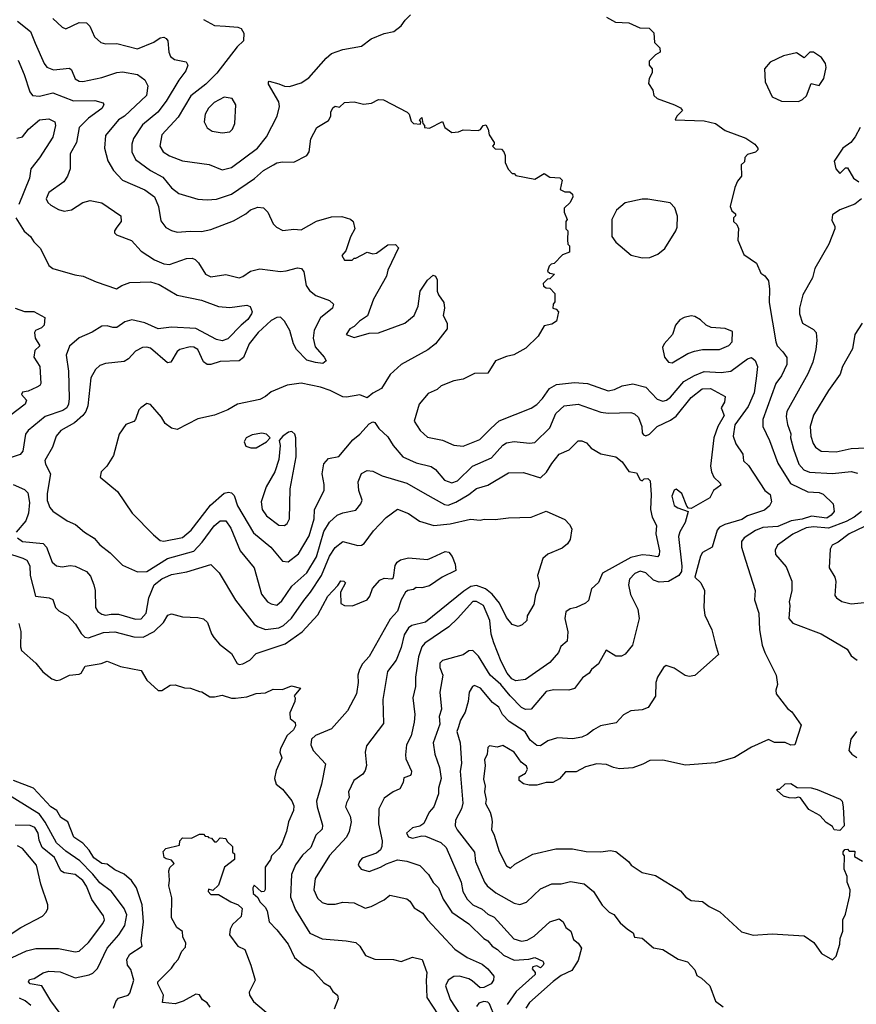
# Model space of a CAD drawing. Extents: x 1793424 to 1900092, y 321114 to 470632.
# Tile 76 of 256: x 1827070 to 1831512, y 403736 to 408967. Entities that reach past the tile are written whole.
import ezdxf

# ---------------------------------------------------------------- set-up
doc = ezdxf.new("R2010")
doc.units = 0

msp = doc.modelspace()

# ---------------------------------------------------------------- linework, layer by layer
at = {"layer": '0CON05XD'}
for points in [[(1828045, 408967.5), (1828105, 408936.2), (1828162.5, 408932.5), (1828227.3, 408927.3), (1828245, 408920), (1828260, 408895), (1828257.5, 408855), (1828225, 408823.3), (1828116.6, 408683.4), (1828058.6, 408625), (1827977.9, 408562.1), (1827910.5, 408449.5), (1827823.8, 408355), (1827813.8, 408295), (1827831.2, 408265), (1827865, 408244.2), (1827935, 408218), (1828075, 408198), (1828145, 408168.8), (1828195, 408181.4), (1828332, 408285), (1828380, 408345), (1828436.7, 408455), (1828450, 408505), (1828445, 408530), (1828390, 408625), (1828390, 408635), (1828395, 408640), (1828445, 408626.2), (1828475, 408613.8), (1828502.3, 408612.3), (1828565, 408630.8), (1828605, 408657.5), (1828696.8, 408763.2), (1828725, 408788), (1828785, 408809.2), (1828885, 408825.8), (1828936.7, 408865), (1829005, 408894.3), (1829055.5, 408904.5), (1829095, 408934), (1829116, 408965), (1829145, 408992)], [(1827058.8, 408958.8), (1827127.1, 408905), (1827152.7, 408842.7), (1827198.9, 408735), (1827214.2, 408715), (1827248.7, 408701.3), (1827335, 408710), (1827345, 408700), (1827365, 408653.3), (1827385, 408640), (1827405, 408639.2), (1827505, 408660), (1827585, 408685.6), (1827615, 408689.4), (1827695, 408676), (1827735, 408646.7), (1827750, 408615), (1827743.8, 408565), (1827627.1, 408455), (1827594.4, 408435), (1827525, 408352.5), (1827519.2, 408285), (1827537.3, 408217.3), (1827568, 408165), (1827615, 408114), (1827735, 408062.5), (1827785.5, 408025.5), (1827807.1, 407975), (1827819.1, 407899.1), (1827845, 407863.8), (1827875, 407846.2), (1827905, 407838.8), (1827975, 407842.9), (1828035, 407841.4), (1828085, 407852), (1828205, 407899.2), (1828270, 407935), (1828295, 407956), (1828335, 407971.2), (1828365, 407967.5), (1828386.7, 407945), (1828415, 407882.5), (1828432.5, 407865), (1828466.4, 407846.4), (1828525, 407853.3), (1828565, 407850), (1828645, 407896), (1828725, 407918.8), (1828780.7, 407920.7), (1828827, 407907), (1828840, 407895), (1828848.8, 407855), (1828826.1, 407813.9), (1828801.7, 407738.3), (1828780, 407715), (1828795, 407690), (1828835, 407690), (1828845, 407700), (1828855, 407700), (1828915, 407731.2), (1828945, 407722.9), (1828965, 407725.8), (1829025, 407770), (1829065, 407773.3), (1829081.2, 407755), (1829024.4, 407635.6), (1829018, 407605), (1828948.3, 407481.7), (1828915.9, 407394.1), (1828874.2, 407365.8), (1828845, 407336.7), (1828822.5, 407325), (1828802.5, 407295), (1828845, 407278.8), (1828925, 407302), (1828975, 407302.9), (1829115, 407354.3), (1829165, 407396.2), (1829186, 407445), (1829196.1, 407523.9), (1829235, 407582.5), (1829265, 407610), (1829277.5, 407605), (1829286.7, 407585), (1829286.7, 407525), (1829293.8, 407505), (1829322, 407465), (1829326, 407435), (1829318.8, 407395), (1829338.8, 407355), (1829340, 407325), (1829277.5, 407245), (1829236.2, 407213.8), (1829095, 407136), (1829037.7, 407082.3), (1828991.7, 407008.3), (1828945, 406982.5), (1828915, 406957.5), (1828875, 406974), (1828805, 406961.2), (1828785, 406963.8), (1828717.9, 406997.9), (1828667.5, 407015), (1828565, 407036), (1828490, 407025), (1828405, 406990), (1828375.5, 406964.5), (1828345, 406948.6), (1828225.9, 406924.1), (1828175, 406894), (1828105, 406866.2), (1828015, 406846.7), (1827905, 406790), (1827876.4, 406796.4), (1827842.3, 406822.3), (1827823.3, 406855), (1827765, 406922.5), (1827745, 406927.5), (1827712.5, 406905), (1827702.5, 406895), (1827685, 406842.5), (1827675, 406832.5), (1827633.6, 406816.4), (1827597.5, 406765), (1827567.7, 406652.3), (1827532.5, 406595), (1827502.5, 406565), (1827497, 406537), (1827589.7, 406459.7), (1827666.2, 406345), (1827780.8, 406230.8), (1827815, 406200), (1827835.9, 406195.9), (1827935, 406216.7), (1827980.6, 406255), (1828082.1, 406387.9), (1828155, 406451.2), (1828177.7, 406457.7), (1828195, 406453.8), (1828208.9, 406438.9), (1828226.7, 406385), (1828311.2, 406241.2), (1828402.5, 406165), (1828465, 406091.2), (1828495, 406086), (1828550.2, 406129.8), (1828607.5, 406225), (1828632.9, 406315), (1828635.9, 406364.1), (1828686, 406465), (1828687.3, 406497.3), (1828676, 406555), (1828685, 406607.5), (1828710, 406635), (1828765, 406646.7), (1828838.8, 406735), (1828876.2, 406765), (1828925, 406820), (1828945, 406830), (1828955, 406827.5), (1828976.7, 406795), (1829025, 406751.2), (1829052.5, 406705), (1829104, 406645), (1829175, 406611.9), (1829255, 406592.9), (1829277.2, 406577.2), (1829325, 406520), (1829365, 406505.8), (1829395, 406517.5), (1829474, 406595), (1829575, 406638.9), (1829635, 406707.5), (1829655, 406719.2), (1829695, 406726), (1829777.3, 406717.3), (1829805, 406720.8), (1829885, 406798), (1829917.1, 406875), (1829960, 406915), (1830035, 406924.2), (1830155, 406881.4), (1830195, 406876.9), (1830315, 406880), (1830335, 406873.8), (1830355, 406853.3), (1830374, 406805), (1830375, 406772.5), (1830381.4, 406761.4), (1830395, 406756.2), (1830413.3, 406765), (1830454.6, 406805.4), (1830525, 406839.6), (1830555, 406861.5), (1830635, 406960), (1830693.6, 407006.4), (1830738, 407008), (1830816, 406965), (1830813.1, 406935), (1830794.4, 406905), (1830810, 406865), (1830776.9, 406805), (1830755.7, 406745), (1830738.6, 406595), (1830742.5, 406565), (1830755.8, 406535.8), (1830790, 406505), (1830792.5, 406495), (1830753.5, 406466.5), (1830735, 406427.5), (1830635, 406370), (1830621.7, 406371.7), (1830613, 406383), (1830585, 406450), (1830555, 406472.5), (1830545, 406467.5), (1830532.5, 406435), (1830545, 406386.7), (1830565, 406373.8), (1830620, 406355), (1830603.8, 406295), (1830574.6, 406245.4), (1830568.3, 406221.7), (1830586.2, 406063.8), (1830583.3, 406035), (1830570, 406015), (1830515, 405981.6), (1830465, 405979.6), (1830435, 405988.8), (1830395, 406027.8), (1830365, 406036.4), (1830335.4, 406024.6), (1830308.6, 405995), (1830302.2, 405965), (1830313.2, 405913.2), (1830352.9, 405835), (1830359.2, 405785), (1830323.8, 405645), (1830285, 405596.7), (1830265, 405586.2), (1830235, 405586.2), (1830183, 405617), (1830143.3, 405545), (1830106.7, 405515), (1830093.3, 405495), (1830058.8, 405471.2), (1830015, 405414), (1829985, 405405.8), (1829903.6, 405406.4), (1829865, 405397.5), (1829785, 405303.6), (1829755, 405302.2), (1829735, 405312.5), (1829674.8, 405374.8)], [(1827245, 408973.3), (1827295, 408927.5), (1827315, 408917.5), (1827385, 408951.2), (1827425, 408950), (1827442.7, 408932.7), (1827466.2, 408876.2), (1827500, 408845), (1827525, 408838.8), (1827585, 408840), (1827695, 408812.5), (1827782.4, 408847.6), (1827815, 408870), (1827835, 408873.8), (1827847.3, 408867.3), (1827855.8, 408855), (1827862, 408795), (1827871.2, 408771.2), (1827892.5, 408755), (1827953.6, 408743.6), (1827963.3, 408725), (1827952, 408695), (1827914.3, 408645), (1827846.6, 408533.4), (1827802.9, 408475), (1827721.8, 408408.2), (1827674.3, 408335), (1827664.4, 408305), (1827664.4, 408265), (1827684.6, 408224.6), (1827765, 408165.6), (1827830.4, 408130.4), (1827875, 408074.2), (1827915, 408044.2), (1828015, 408013.8), (1828065, 408010), (1828115, 408013.1), (1828195, 408040.6), (1828317.2, 408122.8), (1828364, 408165), (1828416.7, 408195), (1828435, 408206), (1828465, 408211.2), (1828525, 408210), (1828593.9, 408246.1), (1828606.7, 408265), (1828616.1, 408333.9), (1828647.5, 408395), (1828709.3, 408430.7), (1828722.5, 408455), (1828722.5, 408475), (1828731.7, 408498.3), (1828745, 408507.5), (1828767, 408503), (1828795, 408526.7), (1828845, 408530), (1828895, 408517.5), (1828937, 408523), (1828975, 408542.5), (1829001.7, 408541.7), (1829126.4, 408476.4), (1829137.5, 408465), (1829148.3, 408428.3), (1829160, 408415), (1829198.3, 408411.7), (1829200, 408425), (1829192.5, 408435), (1829205, 408447.5), (1829210, 408415), (1829220, 408405), (1829220, 408395), (1829245, 408390), (1829315, 408426.7), (1829327.5, 408395), (1829365, 408367.5), (1829399.3, 408370.7), (1829425, 408382.5), (1829505, 408377.5), (1829516.4, 408383.6), (1829530, 408405), (1829545, 408407.5), (1829557.5, 408385), (1829562.5, 408355), (1829590, 408315), (1829590, 408305), (1829580, 408295), (1829595, 408280), (1829628.3, 408278.3), (1829640, 408265), (1829647.5, 408245), (1829648.3, 408208.3), (1829663, 408173), (1829685, 408150), (1829695, 408150), (1829705, 408140), (1829805, 408120), (1829855, 408150), (1829885, 408130), (1829937, 408127), (1829950, 408115), (1829940, 408065), (1829965, 408052.5), (1829991.7, 408051.7), (1830005, 408040), (1830007.5, 408025), (1829992.5, 407995), (1829960, 407965), (1829960, 407945), (1829977.5, 407905), (1829970, 407895), (1829970, 407855), (1829980, 407845), (1829978.3, 407798.3)], [(1830185, 408980), (1830233, 408953), (1830305, 408950), (1830363, 408923), (1830411.7, 408921.7), (1830437, 408897), (1830440, 408845), (1830468.3, 408818.3), (1830470, 408795), (1830445, 408780), (1830413, 408747), (1830412.5, 408725), (1830427.5, 408705), (1830427.5, 408685), (1830412.5, 408655), (1830408.3, 408628.3), (1830431.7, 408591.7), (1830437.5, 408565), (1830455, 408547.5), (1830547.5, 408515), (1830578.3, 408498.3), (1830590, 408485), (1830558.8, 408455), (1830550, 408435), (1830705, 408429.4), (1830765, 408416.2), (1830815, 408378), (1830925, 408336.7), (1830972.5, 408305), (1830990, 408285), (1830990, 408275), (1830977, 408263), (1830935, 408250), (1830920, 408235), (1830918.3, 408211.7), (1830900, 408195), (1830902.5, 408135), (1830881.7, 408108.3), (1830866.7, 408075), (1830842.5, 407975), (1830851.7, 407951.7), (1830870, 407935), (1830870, 407925), (1830860, 407915), (1830860, 407895), (1830878.3, 407878.3), (1830887, 407857), (1830882.5, 407795), (1830915, 407720), (1830983, 407673), (1831005, 407620), (1831026.4, 407606.4), (1831045, 407580), (1831051.2, 407535), (1831050, 407465), (1831084.3, 407255), (1831092.5, 407235), (1831122.1, 407202.1)], [(1831205, 408531.9), (1831227.2, 408542.8), (1831247.4, 408562.6), (1831271.9, 408628.1), (1831315, 408617.5), (1831340, 408655), (1831352.3, 408712.3), (1831349.2, 408735), (1831326.9, 408766.9), (1831285, 408794), (1831265, 408793.8), (1831235, 408764), (1831195, 408790.8), (1831125, 408774.3), (1831055, 408741.2), (1831024, 408705), (1831027.3, 408637.3), (1831065, 408556.7), (1831115, 408534), (1831205, 408531.9)], [(1827061.3, 408751.3), (1827094.2, 408675), (1827123.1, 408583.1), (1827137.5, 408565), (1827175, 408560), (1827245, 408577.8), (1827355, 408535.5), (1827467.9, 408537.9), (1827513.3, 408525), (1827516.7, 408515), (1827505.5, 408494.5), (1827435.4, 408444.6), (1827385.8, 408395), (1827371.9, 408315), (1827338.1, 408255), (1827338, 408175), (1827324.2, 408135.8), (1827303.3, 408105), (1827225, 408048.8), (1827210, 408015), (1827220, 407995), (1827235, 407982), (1827275, 407958), (1827305, 407950), (1827345, 407956.2), (1827404.1, 407995.9), (1827443.9, 408006.1), (1827505, 407993.8), (1827606.7, 407925), (1827608.8, 407895), (1827585.9, 407864.1), (1827573.3, 407845), (1827573.8, 407833.8), (1827583.6, 407823.6), (1827663.6, 407793.6), (1827715, 407736.7), (1827785, 407690.6), (1827835, 407669.4), (1827865, 407667.1), (1827955, 407698), (1827985, 407700), (1828002.3, 407692.3), (1828018.8, 407675), (1828056.7, 407615), (1828085, 407601.2), (1828165, 407613.3), (1828235, 407596.2), (1828255, 407602.5), (1828295, 407630.8), (1828345, 407644.2), (1828455, 407629.4), (1828485, 407631.9), (1828545, 407649.2), (1828565.8, 407645.8), (1828578.3, 407628.3), (1828591.1, 407555), (1828608, 407528), (1828641.7, 407501.7), (1828714.3, 407474.3), (1828736.7, 407455), (1828730, 407435), (1828667, 407383), (1828633, 407317), (1828627.8, 407275), (1828639.1, 407229.1), (1828686.7, 407175), (1828696.7, 407155), (1828679.3, 407140.7), (1828640, 407145), (1828595, 407158.8), (1828540, 407215), (1828523.1, 407245), (1828504.4, 407315), (1828475, 407366.2), (1828455, 407386), (1828435, 407384.3), (1828405, 407369.4), (1828335.8, 407305), (1828287.5, 407245), (1828257.8, 407172.2), (1828235, 407154.2), (1828135, 407151.4), (1828085, 407135.8), (1828065, 407136), (1828045, 407150), (1828016, 407215), (1827995, 407227.1), (1827975, 407228.6), (1827920, 407215), (1827905.9, 407204.1), (1827873, 407147), (1827855, 407143.8), (1827765, 407221.1), (1827745, 407227.5), (1827722.5, 407225), (1827685, 407205.8), (1827648, 407165), (1827625, 407150.8), (1827525, 407140), (1827495, 407130), (1827471.4, 407108.6), (1827448.1, 407065), (1827430.9, 406915), (1827421.5, 406885), (1827405.6, 406865), (1827361.4, 406825), (1827287.5, 406785), (1827262.5, 406755), (1827244.3, 406695.7), (1827203.8, 406625), (1827206.7, 406605), (1827233.9, 406553.9), (1827215, 406450), (1827215, 406412.5), (1827230, 406375), (1827245, 406356.7), (1827322.5, 406305), (1827365.8, 406285.8), (1827414.2, 406244.2), (1827465, 406213.3), (1827495, 406176.7), (1827550, 406135), (1827615, 406070), (1827694.4, 406034.4), (1827745, 406035.6), (1827855, 406103.8), (1827995, 406144.4), (1828039.4, 406190.6), (1828102.2, 406277.8), (1828135, 406304.3), (1828165, 406304), (1828190, 406265), (1828240, 406145), (1828314.3, 406054.3), (1828353.1, 405915), (1828385, 405874.3), (1828405, 405863.1), (1828435, 405857.5), (1828461.2, 405878.8), (1828515, 405957.8), (1828595, 406028.6), (1828646.2, 406113.8), (1828685, 406248), (1828715, 406297.1), (1828755, 406334.4), (1828785, 406347.5), (1828855, 406362), (1828881.2, 406395), (1828888, 406415), (1828870.8, 406465), (1828867.3, 406512.7), (1828885, 406556.7), (1828915, 406571.2), (1828945, 406568.8), (1828994.3, 406544.3), (1829125, 406504.3), (1829220.3, 406450.3), (1829325, 406391.4), (1829345, 406388.5), (1829385, 406403.6), (1829455.4, 406444.6), (1829495, 406475.6), (1829555, 406493.8), (1829665, 406560), (1829745, 406560.8), (1829835, 406533.8), (1829866.8, 406563.2), (1829895, 406610), (1829935, 406658.8), (1829987.9, 406682.1), (1830035, 406730), (1830055, 406730), (1830078.8, 406718.8), (1830105, 406690), (1830155, 406660), (1830235, 406643.8), (1830268.3, 406618.3), (1830305, 406566.7), (1830345, 406560), (1830365, 406522.5), (1830375, 406517.5), (1830385, 406527.5), (1830405, 406530), (1830418, 406518), (1830423.1, 406445), (1830419.4, 406365), (1830427.8, 406325), (1830450.3, 406280.3), (1830448, 406235), (1830467.5, 406145), (1830465.8, 406124.2), (1830456, 406114), (1830415, 406120.6), (1830375, 406123.6), (1830315, 406110), (1830165, 406026.2), (1830143, 405977), (1830106.4, 405943.6), (1830089.3, 405880.7), (1830073.3, 405866.7), (1830025, 405843.8), (1829992.3, 405837.7), (1829969.3, 405820.7), (1829964, 405785), (1829980, 405715), (1829976.2, 405665), (1829943.8, 405636.2), (1829930, 405605), (1829885, 405551.2), (1829755, 405461.4), (1829705, 405454.3), (1829683.1, 405465), (1829658.8, 405495), (1829626.9, 405556.9), (1829586.9, 405656.9), (1829572.8, 405702.8), (1829565.5, 405775), (1829532.9, 405855), (1829495, 405876.7), (1829475, 405875.7), (1829394.7, 405785.3), (1829349.2, 405740.8), (1829220.8, 405655), (1829205.7, 405635), (1829187.7, 405582.3), (1829170.8, 405475), (1829171.4, 405425), (1829157.5, 405365), (1829168.1, 405275), (1829164.3, 405235), (1829148.3, 405161.7), (1829124.3, 405115), (1829118.3, 405061.7), (1829120.3, 405040.3), (1829150, 404975), (1829149.3, 404960.7), (1829145, 404952.5), (1829110, 404940), (1829106.2, 404915), (1829088.3, 404881.7), (1829052.5, 404865), (1829005, 404831.2), (1828977.5, 404775), (1828974.4, 404695), (1828994.3, 404604.3), (1828992.9, 404575), (1828985, 404556.2), (1828965, 404538.6), (1828887.7, 404512.3), (1828873.3, 404495), (1828867.5, 404475), (1828882.5, 404455), (1828925, 404442), (1828985, 404464), (1829017, 404483), (1829075, 404504.3), (1829125, 404495.8), (1829195, 404473.3), (1829240, 404425), (1829265, 404383.3), (1829294, 404355), (1829318.6, 404295), (1829365, 404226.2), (1829455, 404164.2), (1829535, 404086), (1829555, 404074), (1829578, 404045), (1829607.6, 404027.6), (1829638, 403998), (1829695, 403970), (1829773.4, 403976.6), (1829805, 403985.7), (1829846.7, 403965), (1829852.5, 403955), (1829850, 403945), (1829835, 403930), (1829815, 403940.8), (1829793.8, 403936.2), (1829791.1, 403925), (1829807.5, 403905), (1829807.5, 403895), (1829705.2, 403804.8), (1829658.1, 403735)], [(1828145, 408366), (1828185, 408372), (1828200, 408385), (1828212.9, 408415), (1828217.1, 408515), (1828198.6, 408548.6), (1828155, 408556), (1828102.8, 408527.2), (1828072.6, 408497.4), (1828054.2, 408465), (1828050, 408425), (1828065, 408393.3), (1828092.5, 408375), (1828145, 408366)], [(1827055, 408336.7), (1827085, 408344), (1827115.8, 408385), (1827175, 408434.4), (1827225, 408440), (1827256.7, 408425), (1827260, 408405), (1827245, 408343.3), (1827175, 408233.8), (1827128.8, 408175), (1827122.5, 408125), (1827066, 407985)], [(1831533.3, 408395), (1831506.1, 408343.9), (1831482.5, 408315), (1831440, 408285), (1831394.3, 408215.7), (1831403.3, 408175), (1831425, 408150), (1831455, 408180), (1831465, 408180), (1831497.5, 408125), (1831526.4, 408106.4)], [(1830375, 407702.2), (1830415, 407703.3), (1830458.7, 407721.3), (1830495, 407751.2), (1830554.3, 407845), (1830561.4, 407865), (1830562.3, 407922.3), (1830547.7, 407967.7), (1830524.1, 407994.1), (1830405, 408014.2), (1830375, 408014), (1830285, 407994), (1830238, 407955), (1830214, 407905), (1830214, 407815), (1830234.6, 407784.6), (1830316.6, 407716.6), (1830375, 407702.2)], [(1831540, 408015), (1831505, 407986.2), (1831425, 407957.5), (1831385, 407930), (1831381.9, 407901.9), (1831398.6, 407868.6), (1831398, 407855), (1831365.8, 407775), (1831291.2, 407645), (1831280, 407595), (1831228.8, 407505), (1831210.8, 407435), (1831211.2, 407405), (1831226.2, 407355), (1831285, 407321.2), (1831298.8, 407305), (1831302, 407262), (1831297.1, 407215), (1831282.1, 407147.9), (1831254.5, 407085.5), (1831143.1, 406885), (1831139.7, 406859.7), (1831146.3, 406816.3), (1831165, 406767.5), (1831162.2, 406745), (1831177.8, 406685), (1831207.8, 406605), (1831234, 406575), (1831263.6, 406563.6), (1831385, 406555.5), (1831485, 406566.7), (1831518.3, 406558.3)], [(1827050, 407915), (1827094.2, 407844.2), (1827127.5, 407815), (1827145, 407787.5), (1827180.7, 407750.7), (1827225, 407661.2), (1827245.9, 407645.9), (1827362.1, 407612.1), (1827407.5, 407605), (1827475, 407574.2), (1827583, 407537), (1827612.5, 407555), (1827655, 407570), (1827765, 407574.2), (1827809.6, 407559.6), (1827905, 407504.2), (1828035, 407477.1), (1828125, 407443.1), (1828185, 407437.5), (1828275, 407451.2), (1828293.3, 407443.3), (1828303.3, 407415), (1828301.2, 407405), (1828280.8, 407375), (1828245.3, 407344.7), (1828175, 407271.4), (1828145, 407261.1), (1828115, 407267.8), (1828005, 407326.9), (1827875, 407333.6), (1827805, 407324.4), (1827735, 407356.5), (1827665, 407373.3), (1827627.6, 407362.4), (1827585, 407332), (1827565, 407331.2), (1827535, 407341.2), (1827505, 407338.8), (1827455, 407306.2), (1827385, 407276.2), (1827335, 407232), (1827316.7, 407185), (1827329.1, 407099.1), (1827333.1, 406955), (1827329.4, 406925), (1827319.4, 406905), (1827299.4, 406890.6), (1827205, 406858.6), (1827114.2, 406785), (1827101.4, 406765), (1827086, 406675), (1827072.3, 406657.7), (1827025, 406641.2)], [(1829978.3, 407798.3), (1829980, 407775), (1829990, 407765), (1829988.3, 407731.7), (1829951.7, 407718.3), (1829908.3, 407671.7), (1829891.7, 407668.3), (1829881.7, 407658.3), (1829871.7, 407631.7), (1829885, 407620), (1829910, 407615), (1829885, 407590), (1829871.7, 407588.3), (1829850, 407565), (1829851.7, 407551.7), (1829865, 407542.5), (1829885, 407540), (1829911.7, 407511.7), (1829911.7, 407468.3), (1829902.5, 407455), (1829900, 407435), (1829918.3, 407428.3), (1829930, 407415), (1829920, 407365), (1829895, 407350), (1829855, 407340), (1829823.3, 407285), (1829757.3, 407222.7), (1829693.9, 407186.1), (1829655, 407178), (1829596.2, 407155), (1829555, 407090), (1829485, 407086.7), (1829425, 407057.5), (1829375, 407048), (1829308.6, 407021.4), (1829287, 407003), (1829238.3, 406981.7), (1829191.2, 406925), (1829164, 406834), (1829196.2, 406785), (1829235, 406750), (1829315, 406734), (1829375.8, 406705.8), (1829425, 406701.4), (1829513.8, 406736.2), (1829572, 406795), (1829615, 406836), (1829785, 406904), (1829815, 406922.5), (1829845, 406953.8), (1829882.4, 407007.6), (1829920.3, 407029.7), (1830015, 407040), (1830085, 407034.5), (1830195, 406994.5), (1830228.3, 407001.7), (1830268.7, 407021.3), (1830325, 407032.5), (1830395, 407014), (1830455, 406950.8), (1830485, 406940.8), (1830505, 406945.8), (1830525, 406961.4), (1830595.7, 407045), (1830652.6, 407077.4), (1830705, 407097.8), (1830795, 407093.5), (1830845, 407100.6), (1830935, 407165.7), (1830955, 407172.5), (1830975, 407156.2), (1830987.8, 407125), (1830979.5, 407060.5), (1830970.3, 406985), (1830937.6, 406912.4), (1830867.8, 406815), (1830857.8, 406755), (1830873, 406713), (1830909.1, 406659.1), (1830913.6, 406623.6), (1830938.9, 406598.9), (1831026.2, 406465), (1831054.1, 406444.1), (1831061.2, 406405), (1831051.4, 406385), (1831025, 406361.3), (1830935, 406332.1), (1830905, 406311.5), (1830814.7, 406285.3), (1830785, 406270.8), (1830772.5, 406255), (1830746.7, 406165), (1830695, 406136), (1830685, 406117.5), (1830654.4, 406005), (1830686.2, 405975), (1830706, 405935), (1830702.9, 405845), (1830707.3, 405802.7), (1830744.3, 405725), (1830765, 405647.5), (1830780, 405595), (1830655, 405482.5), (1830625, 405477.5), (1830603, 405483), (1830545, 405522.5), (1830503, 405537), (1830487.5, 405525), (1830456.4, 405473.6), (1830447.5, 405445), (1830446.4, 405373.6), (1830406.4, 405313.6), (1830375, 405300), (1830314.1, 405295.9), (1830276.1, 405273.9), (1830237.7, 405232.3), (1830154.5, 405215.5), (1830116.7, 405195), (1830085, 405168.8), (1830055, 405156.2), (1830005, 405146.2), (1829925, 405151.4), (1829874.4, 405135.6), (1829835, 405110), (1829815, 405111.2), (1829779.7, 405139.7), (1829754.6, 405184.6), (1829668.6, 405238.6), (1829634.2, 405275), (1829613.9, 405313.9), (1829580.2, 405340.2), (1829516.2, 405415), (1829485, 405430), (1829473.3, 405425), (1829456.7, 405395), (1829450.8, 405345), (1829435, 405287.5), (1829410, 405245), (1829398.6, 405205), (1829391.4, 405185), (1829409.4, 405125), (1829415.6, 405015), (1829407.8, 404975), (1829423.1, 404805), (1829415.6, 404775), (1829384.4, 404715), (1829382.5, 404685), (1829392.8, 404662.8), (1829484.4, 404545), (1829490.6, 404495), (1829538, 404385), (1829552, 404365), (1829597.6, 404327.6), (1829695, 404272.9), (1829725, 404266), (1829760.3, 404279.7), (1829835, 404350), (1829895, 404376.2), (1829945, 404376.7), (1829995, 404388), (1830067, 404377), (1830115.8, 404335.8), (1830162.3, 404262.3), (1830200, 404225), (1830225, 404212.5), (1830258.3, 404168.3), (1830297.5, 404135), (1830326.4, 404116.4), (1830335, 404092.5), (1830375, 404087.5), (1830435, 404036.7), (1830485, 404027.5), (1830566.7, 403976.7), (1830615, 403962.5), (1830655, 403920), (1830665, 403890), (1830690, 403875), (1830733.6, 403833.6), (1830765, 403752.5), (1830805, 403723.3)], [(1827045, 407433.8), (1827095, 407416), (1827145, 407416.2), (1827202.5, 407385), (1827200, 407345), (1827185, 407330), (1827154.2, 407315.8), (1827148, 407305), (1827152.5, 407275), (1827176.7, 407235), (1827150.3, 407209.7), (1827144.2, 407175), (1827177.5, 407125), (1827182.5, 407035), (1827176.4, 407023.6), (1827160, 407015), (1827115, 406993.3), (1827085, 406987.5), (1827080, 406975), (1827105.8, 406945.8), (1827098, 406925), (1826935, 406800.5)], [(1830535, 407143.3), (1830616.9, 407193.1), (1830653.3, 407206.7), (1830695, 407214), (1830785, 407214.2), (1830835, 407236.7), (1830852.5, 407255), (1830855, 407310), (1830815, 407326.2), (1830742.3, 407332.3), (1830714.2, 407344.2), (1830685, 407373.3), (1830655, 407390), (1830635, 407393.8), (1830597.5, 407385), (1830575, 407372.5), (1830552.5, 407345), (1830536.7, 407295), (1830492.5, 407245), (1830482.5, 407225), (1830493.3, 407175), (1830515, 407147.5), (1830535, 407143.3)], [(1831542.5, 407355), (1831504, 407295), (1831491.7, 407218.3), (1831438, 407125), (1831426.8, 407083.2), (1831365, 406996.7), (1831285, 406866.7), (1831266.9, 406805), (1831270.6, 406755), (1831282.9, 406715), (1831295.6, 406695.6), (1831325.6, 406675.6), (1831405, 406671.9), (1831485, 406688.1), (1831563, 406693)], [(1831122.1, 407202.1), (1831142.4, 407172.4), (1831143.1, 407135), (1831114.3, 407075), (1831084.3, 407035), (1831016.4, 406843.6), (1831015.5, 406805.5), (1831051.7, 406731.7), (1831095, 406611.2), (1831163.5, 406503.5), (1831255, 406458.9), (1831315, 406455.6), (1831336.2, 406446.2), (1831390, 406395), (1831394.2, 406355), (1831378.9, 406335), (1831355, 406319.2), (1831275, 406329.7), (1831225, 406313), (1831165.7, 406304.3), (1831095, 406274.6), (1831015, 406270), (1830977, 406253), (1830916, 406215), (1830902.5, 406195), (1830903.1, 406165), (1830924.3, 406095), (1830975.7, 405935), (1830970.8, 405885), (1830994, 405815), (1830998.6, 405725), (1831012.9, 405645), (1831025.8, 405605), (1831086, 405485), (1831093.3, 405435), (1831084.1, 405405.9), (1831085.9, 405385.9), (1831147, 405307), (1831169.3, 405289.3), (1831219.3, 405219.3), (1831186.1, 405113.9), (1831165, 405112.5), (1831135, 405127.5), (1831077, 405127), (1831045, 405143.3), (1830955, 405102.5), (1830865, 405047.5), (1830765, 405018.8), (1830605.9, 405005.9), (1830485, 405032.5), (1830415, 405032), (1830378.5, 405011.5), (1830325, 404993.3), (1830255, 404986.9), (1830223.4, 404993.4), (1830185, 405010), (1830135, 405014.2), (1830075, 404997.5), (1830025, 404971.2), (1829968, 404972), (1829935.9, 404934.1), (1829900, 404915), (1829865, 404913.8), (1829815, 404900), (1829775, 404900), (1829745, 404907.5), (1829722.5, 404925), (1829722.5, 404945), (1829756, 404964), (1829765.9, 404985.9), (1829760.8, 405000.8), (1829732.1, 405022.1), (1829695, 405075.8), (1829635, 405111.2), (1829605, 405102.5), (1829565, 405108.6), (1829555, 405101.2), (1829552.5, 405065), (1829537.5, 405035), (1829540.8, 405005), (1829533, 404933), (1829540.8, 404895), (1829537.1, 404865), (1829545.8, 404825), (1829543.9, 404803.9), (1829567.7, 404757.7), (1829575, 404730), (1829579.2, 404705), (1829574.2, 404664.2), (1829589.4, 404635), (1829615, 404547.5), (1829655, 404472.5), (1829675, 404460), (1829699.3, 404480.7), (1829795, 404534.2), (1829917, 404563), (1830005, 404562.9), (1830077.7, 404547.7), (1830155, 404547.1), (1830205, 404554), (1830235, 404547.5), (1830302.5, 404495), (1830317.5, 404475), (1830375, 404436.7), (1830445, 404420), (1830578.3, 404338.3), (1830607.5, 404305), (1830635, 404287.5), (1830695, 404282.5), (1830730, 404255), (1830788.3, 404228.3), (1830901.7, 404121.7), (1830965, 404103.3), (1831065, 404110), (1831235, 404100), (1831286.7, 404065), (1831327, 404007), (1831385, 403972.5), (1831405, 403992.5), (1831424, 404055), (1831425.6, 404085), (1831441.2, 404125), (1831440, 404185), (1831454.1, 404215.9), (1831478, 404315), (1831478.8, 404345), (1831463.3, 404385), (1831463.3, 404415), (1831447.5, 404455), (1831450, 404525), (1831443, 404533), (1831443, 404547), (1831451.7, 404558.3), (1831465, 404560), (1831475, 404550), (1831505, 404550), (1831501.7, 404521.7), (1831545, 404497.5)], [(1828297, 406693), (1828325, 406693.3), (1828380, 406725), (1828400, 406745), (1828380, 406765), (1828355, 406770), (1828305, 406761.2), (1828272.5, 406745), (1828262.5, 406725), (1828270.7, 406700.7), (1828297, 406693)], [(1828475, 406280), (1828489.1, 406290.9), (1828502.5, 406315), (1828505.7, 406475), (1828537.5, 406645), (1828535.8, 406745.8), (1828531.2, 406765), (1828515, 406778.8), (1828497.5, 406775), (1828467.5, 406755), (1828448.3, 406731.7), (1828452.5, 406705), (1828445, 406630), (1828423.8, 406565), (1828378, 406485), (1828351.4, 406405), (1828357.5, 406365), (1828381.1, 406331.1), (1828445, 406282), (1828475, 406280)], [(1827035, 406496.9), (1827095, 406471.4), (1827113.4, 406453.4), (1827121.7, 406401.7), (1827116.2, 406345), (1827101.5, 406305), (1827051.4, 406245)], [(1827057.5, 406215), (1827085, 406194.4), (1827195, 406184.2), (1827211.4, 406165), (1827241.4, 406085), (1827265, 406065.8), (1827295, 406060.6), (1827337, 406067), (1827365, 406064.4), (1827425, 406035.8), (1827445, 406011.2), (1827463.1, 405965), (1827470, 405935), (1827472, 405845), (1827485, 405823.8), (1827505, 405808), (1827525, 405803.1), (1827555, 405809.5), (1827595, 405808.5), (1827685, 405782.9), (1827715, 405784.4), (1827741.9, 405815), (1827755.4, 405895), (1827784.5, 405965), (1827825, 405996.5), (1827875, 406019.1), (1827956.6, 406033.4), (1828085, 406073.3), (1828129.1, 406029.1), (1828215, 405883.3), (1828315.6, 405755.6), (1828332.5, 405742.5), (1828375, 405726.9), (1828445, 405736.4), (1828471.3, 405748.7), (1828513, 405787), (1828577.8, 405882.2), (1828614.5, 405925), (1828672.1, 406015), (1828715, 406117.5), (1828745, 406162.5), (1828785.9, 406194.1), (1828865, 406174), (1828885, 406176), (1828898, 406185), (1828948.1, 406251.9), (1829015, 406322), (1829075, 406366), (1829135, 406344.2), (1829192.1, 406302.1), (1829269.1, 406279.1), (1829355, 406288.9), (1829464.1, 406314.1), (1829515, 406308), (1829535.9, 406314.1), (1829595, 406311.1), (1829665, 406320.8), (1829785, 406324.2), (1829865, 406356.7), (1829965, 406312.5), (1829990, 406285), (1830001.7, 406261.7), (1829993.3, 406205), (1829977.7, 406182.3), (1829950.5, 406159.5), (1829875, 406127.5), (1829848, 406105), (1829820, 406015), (1829827.8, 405975), (1829825.6, 405955), (1829808.8, 405911.2), (1829800.5, 405859.5), (1829765, 405800), (1829762.5, 405775), (1829738.3, 405751.7), (1829716.4, 405743.6), (1829685, 405753.3)], [(1831540, 406355), (1831501.4, 406325), (1831458.2, 406301.8), (1831365, 406266), (1831285, 406272.7), (1831245, 406266.8), (1831175.9, 406234.1), (1831093.3, 406175), (1831081.7, 406148.3), (1831083.8, 406125), (1831140, 406060), (1831169.2, 405985), (1831170, 405935), (1831156.2, 405875), (1831160, 405855), (1831153.3, 405785), (1831175, 405761.2), (1831325, 405703.8), (1831463.6, 405623.6), (1831485, 405587.5), (1831517.5, 405565)], [(1831555, 406274.6), (1831474.2, 406235.8), (1831415, 406191.2), (1831383.3, 406175), (1831373.3, 406155), (1831367.5, 406055), (1831397.5, 406005), (1831403, 405983), (1831398.3, 405908.3), (1831406.1, 405896.1), (1831435, 405876.7), (1831485, 405864.2), (1831555, 405870)], [(1826995, 406137.3), (1827087.1, 406107.1), (1827107.5, 406095), (1827123.3, 406065), (1827124.5, 406014.5), (1827153.6, 405903.6), (1827226.4, 405896.4), (1827246.4, 405886.4), (1827260, 405845), (1827277, 405827), (1827325, 405800), (1827365.4, 405755.4), (1827395.4, 405705.4), (1827415, 405687.5), (1827435, 405682.9), (1827515, 405712.2), (1827575, 405715.6), (1827675, 405688.2), (1827725, 405687.5), (1827784, 405716), (1827832.5, 405765), (1827856.1, 405803.9), (1827875, 405811.2), (1827934.1, 405794.1), (1828015, 405791.2), (1828045, 405783.3), (1828066.2, 405765), (1828088, 405705), (1828101.2, 405685), (1828130.3, 405650.3), (1828195, 405600), (1828225, 405546.7), (1828235, 405542), (1828255, 405545.8), (1828291.2, 405565), (1828325, 405600), (1828478.5, 405651.5), (1828570, 405715), (1828652.5, 405805), (1828706.7, 405905), (1828759.5, 405960.5), (1828775, 405986.2), (1828790, 405985), (1828800, 405975), (1828773.6, 405926.4), (1828775.8, 405865), (1828795, 405854.3), (1828836.1, 405853.9), (1828915, 405885.6), (1828929.5, 405905), (1828943.3, 405945), (1828981.4, 405988.6), (1829005, 405999.4), (1829045, 405996), (1829055, 406004.2), (1829062.7, 406067.3), (1829073.8, 406085), (1829092.6, 406097.4), (1829135, 406107.5), (1829235, 406100), (1829260.5, 406109.5), (1829328.3, 406141.7), (1829348.3, 406138.3), (1829366.7, 406115), (1829382.5, 406075), (1829385, 406040), (1829313.9, 406006.1), (1829245, 405960), (1829205, 405949.2), (1829175, 405950), (1829160.5, 405939.5), (1829130, 405935), (1829117.5, 405925), (1829095.5, 405885), (1829075.8, 405825), (1829037.4, 405782.6), (1828925.5, 405584.5), (1828890.8, 405545), (1828874.2, 405515), (1828866, 405485), (1828867.1, 405445), (1828857.5, 405385), (1828811.2, 405295), (1828725, 405200), (1828640, 405165), (1828618.9, 405145), (1828615.6, 405115), (1828627.5, 405085), (1828693.6, 405013.6), (1828673.1, 404905), (1828645.6, 404815), (1828649.4, 404785), (1828677.6, 404687.6), (1828675, 404666.7), (1828642.9, 404635), (1828615, 404570), (1828571.4, 404528.6), (1828535, 404478), (1828512.9, 404425), (1828507.5, 404305), (1828535, 404238.8), (1828611.2, 404115), (1828675, 404084), (1828803.9, 404073.9), (1828855, 404063.8), (1828875.8, 404045.8), (1828906.1, 403996.1), (1828955.8, 403975.8), (1829055, 403974), (1829095, 403964.4), (1829155, 403985.8), (1829206.7, 403975), (1829232, 403905), (1829227.5, 403865), (1829231.7, 403771.7), (1829321.9, 403635)], [(1829685, 405753.3), (1829655, 405791.2), (1829617.6, 405867.6), (1829578.5, 405915), (1829542.8, 405942.8), (1829495, 405962), (1829464.8, 405955.2), (1829428.6, 405931.4), (1829225, 405766.7), (1829152.1, 405747.9), (1829135, 405736), (1829111.5, 405698.5), (1829095, 405631.2), (1829068.9, 405565), (1829022.5, 405505), (1828997.5, 405355), (1829002.3, 405227.7), (1828910.5, 405109.5), (1828903.8, 405075), (1828912, 405005), (1828905, 404977.5), (1828891.3, 404958.7), (1828843.1, 404925), (1828816.2, 404865), (1828818.8, 404835), (1828804.2, 404805.8), (1828800, 404785), (1828824, 404735), (1828830, 404705), (1828819.2, 404655), (1828805.5, 404624.5), (1828715, 404527.5), (1828639.2, 404405), (1828630.8, 404345), (1828650.9, 404300.9), (1828675, 404276.7), (1828705, 404268.8), (1828745, 404268.8), (1828785, 404278.8), (1828845.9, 404275.9), (1828905, 404247.5), (1828936.7, 404255), (1829005, 404292), (1829035, 404316.2), (1829125, 404296), (1829141.2, 404285), (1829165, 404248.8), (1829209.7, 404219.7), (1829234.3, 404184.3), (1829379.7, 404029.7), (1829445.6, 403985.6), (1829525, 403949.2), (1829555.8, 403925), (1829586.7, 403885), (1829586.2, 403865), (1829573.3, 403845), (1829534.7, 403825.3), (1829515, 403824.3), (1829471.5, 403861.5), (1829455, 403871.8), (1829405.3, 403885.3), (1829375.3, 403884.7), (1829344.3, 403865), (1829330.6, 403835), (1829355, 403762.5), (1829412.5, 403675)], [(1827065, 405760), (1827075.9, 405715.9), (1827073.8, 405635), (1827080, 405615), (1827155, 405548), (1827192.7, 405502.7), (1827240, 405465), (1827265, 405457.1), (1827285, 405459.4), (1827335, 405485.6), (1827385, 405490.4), (1827395.6, 405495), (1827417.1, 405532.9), (1827503, 405547), (1827535, 405560), (1827605, 405531.4), (1827715, 405510), (1827745, 405457.5), (1827805, 405402.5), (1827825, 405402.5), (1827868.3, 405431.7), (1827895, 405433.3), (1827945, 405416.7), (1827976.4, 405416.4), (1828025, 405398.8), (1828037, 405397), (1828079.5, 405369.5), (1828105, 405368.9), (1828145, 405378.8), (1828195, 405363.3), (1828215, 405363.3), (1828275, 405369.4), (1828325, 405388), (1828375, 405391.2), (1828415, 405410.8), (1828465, 405408.8), (1828512.7, 405427.3), (1828560, 405415), (1828527.5, 405375), (1828532.5, 405365), (1828530, 405345), (1828503.3, 405285), (1828506.2, 405255), (1828533.3, 405233.3), (1828534, 405215), (1828522.9, 405195), (1828489.4, 405165), (1828453.8, 405095), (1828451.2, 405075), (1828462, 405045), (1828431.9, 404978.1), (1828422.9, 404935), (1828430.8, 404905), (1828465, 404879.2), (1828515, 404816.7), (1828525, 404790), (1828524, 404765), (1828496.7, 404705), (1828486.9, 404655), (1828461.7, 404588.3), (1828446.4, 404563.6), (1828406, 404525), (1828402, 404505), (1828374, 404465), (1828373, 404347), (1828367.5, 404335), (1828353, 404333), (1828315, 404370), (1828307.5, 404355), (1828310, 404325), (1828334.1, 404304.1), (1828345, 404280), (1828372.5, 404252.5), (1828383, 404233), (1828393.9, 404173.9), (1828435, 404132.5), (1828496, 404055), (1828528.8, 403985), (1828575, 403946.2), (1828626.7, 403915), (1828685, 403850), (1828715, 403832.5), (1828733.3, 403805), (1828757.5, 403785), (1828761.2, 403765), (1828739.7, 403710.3)], [(1829674.8, 405374.8), (1829625, 405435.5), (1829568.5, 405485), (1829505.4, 405585.4), (1829475, 405616.2), (1829455, 405614), (1829425, 405592), (1829315, 405561.9), (1829300.6, 405549.4), (1829300.9, 405525), (1829317.1, 405485), (1829301.5, 405395), (1829309.5, 405305), (1829296.9, 405265), (1829300.6, 405225), (1829266, 405125), (1829274, 405065), (1829298.6, 404995), (1829306.9, 404935), (1829294, 404885), (1829294.2, 404855), (1829269.2, 404785), (1829243.4, 404756.6), (1829215, 404696.7), (1829195, 404683.3), (1829155, 404673.3), (1829123.8, 404645), (1829135, 404626.7), (1829155, 404618.8), (1829205, 404632), (1829225, 404630), (1829306.4, 404596.4), (1829335, 404568.8), (1829414.3, 404385), (1829423.1, 404335), (1829445.5, 404295.5), (1829475.5, 404265.5), (1829525, 404241.1), (1829555, 404214.4), (1829588.8, 404198.8), (1829693.9, 404083.9), (1829735, 404071.1), (1829765, 404076.7), (1829802.4, 404097.6), (1829885, 404174.2), (1829935, 404190), (1829955, 404173.8), (1829968.9, 404145), (1829996.7, 404125), (1830010.6, 404080.6), (1830035, 404060.6), (1830053.3, 404035), (1830035, 403969.2), (1830001.9, 403915), (1829945, 403888.9), (1829902.1, 403857.9), (1829776.9, 403745), (1829756.9, 403715)], [(1831513.3, 405185), (1831483.3, 405145), (1831472.5, 405085), (1831487.5, 405065), (1831515, 405046.7)], [(1827567.5, 403715), (1827582, 403755), (1827595, 403768.8), (1827645.4, 403784.6), (1827654.4, 403795.6), (1827676.1, 403865), (1827660.6, 403920.6), (1827642, 403945), (1827639.2, 403975), (1827655, 404003.3), (1827720, 404045), (1827713.9, 404073.9), (1827726.9, 404175), (1827719.6, 404265), (1827689.2, 404355), (1827663.7, 404393.7), (1827625, 404427.5), (1827575, 404450), (1827535, 404480.6), (1827505, 404484.3), (1827462.9, 404515), (1827439.2, 404555), (1827405, 404593.1), (1827357.1, 404625), (1827325, 404705.5), (1827288.1, 404728.1), (1827266.5, 404765), (1827234.4, 404785), (1827143.6, 404883.6), (1827036, 404925)], [(1831425, 404660), (1831395, 404662.5), (1831385, 404680), (1831352.3, 404702.3), (1831319.3, 404739.3), (1831260.7, 404770.7), (1831215, 404832.5), (1831205, 404837.5), (1831185, 404831.2), (1831155, 404833.3), (1831125, 404842.5), (1831091.7, 404871.7), (1831091.7, 404878.3), (1831105, 404880), (1831135, 404906.7), (1831165, 404910), (1831198.3, 404888.3), (1831273, 404887), (1831305, 404877.5), (1831426.1, 404826.1), (1831436.7, 404815), (1831442.5, 404785), (1831447.5, 404685), (1831425, 404660)], [(1827285, 403687.5), (1827234.2, 403755), (1827187.5, 403835), (1827125, 403844.2), (1827116.7, 403855), (1827122.3, 403867.7), (1827146.1, 403873.9), (1827195, 403904), (1827225, 403912), (1827285, 403908.1), (1827365, 403877.5), (1827437.8, 403892.2), (1827458.5, 403901.5), (1827483.6, 403926.4), (1827535, 404034), (1827595.6, 404105), (1827628.1, 404155), (1827638.7, 404211.3), (1827625, 404245.8), (1827557.1, 404335), (1827495, 404381.9), (1827458.4, 404428.4), (1827388.5, 404498.5), (1827315, 404550), (1827265, 404594.4), (1827204.5, 404704.5), (1827175, 404746.2), (1826925, 404901.1)], [(1827006.5, 403973.5), (1827105, 404020.6), (1827155, 404031.9), (1827275, 404031.9), (1827365, 404014.2), (1827385, 404018), (1827435.4, 404064.6), (1827512, 404165), (1827519.2, 404185), (1827515, 404206.7), (1827453.1, 404293.1), (1827424.7, 404364.7), (1827405, 404394.4), (1827365, 404425.5), (1827305, 404434.5), (1827288.6, 404445), (1827255, 404515.6), (1827189.4, 404569.4), (1827172.5, 404607.5), (1827167.5, 404645), (1827149.2, 404675), (1827125, 404686.9), (1827045, 404688.6)], [(1828080.6, 403720.6), (1828064.6, 403744.6), (1828040.6, 403760.6), (1828025, 403786.4), (1828005, 403790), (1827936.9, 403753.1), (1827895, 403738.8), (1827828.8, 403745), (1827833.3, 403785), (1827803.1, 403845), (1827803.3, 403855), (1827875, 403928.5), (1827893.3, 403955), (1827911.5, 403975), (1827930.9, 404019.1), (1827949.7, 404040.3), (1827951.7, 404061.7), (1827936.7, 404095), (1827933.6, 404123.6), (1827903.3, 404145), (1827876.4, 404196.4), (1827878.3, 404301.7), (1827861.2, 404365), (1827866, 404395), (1827860.8, 404445), (1827867, 404463), (1827890, 404485), (1827875, 404502.5), (1827848.3, 404508.3), (1827837, 404517), (1827832.3, 404547.7), (1827845, 404563.3), (1827918.3, 404581.7), (1827920, 404605), (1827935, 404620), (1827981.7, 404618.3), (1828025, 404640), (1828045, 404640), (1828055, 404630), (1828068.3, 404628.3), (1828071.7, 404621.7), (1828088.3, 404618.3), (1828105, 404600), (1828115, 404600), (1828135, 404620), (1828165, 404617.5), (1828171.7, 404601.7), (1828200, 404575), (1828200, 404545), (1828210, 404535), (1828210, 404505), (1828157.5, 404465), (1828125, 404370), (1828095, 404340), (1828071.7, 404348.3), (1828070, 404335), (1828085, 404320), (1828125, 404320), (1828190, 404280), (1828230, 404265), (1828251.2, 404245), (1828245, 404202.5), (1828199.3, 404160.7), (1828187.5, 404135), (1828183.3, 404105), (1828227.5, 404045), (1828265, 404026.7), (1828297.5, 403945), (1828320, 403865), (1828288.9, 403801.1), (1828290, 403785), (1828311.9, 403751.9), (1828401.4, 403675)], [(1827003.7, 404096.3), (1827075, 404144.2), (1827190, 404205), (1827210, 404225), (1827220, 404245), (1827220, 404265), (1827182, 404375), (1827158.1, 404475), (1827084.6, 404564.6), (1827058.3, 404578.3)], [(1827129.6, 403729.6), (1827098, 403755), (1827068.3, 403768.3)], [(1829593.9, 403663.9), (1829565, 403738), (1829555, 403747.1), (1829535, 403751.4), (1829507.7, 403742.3), (1829495.9, 403724.1)]]:
    msp.add_lwpolyline(points, dxfattribs=at)

doc.saveas('drawing.dxf')
